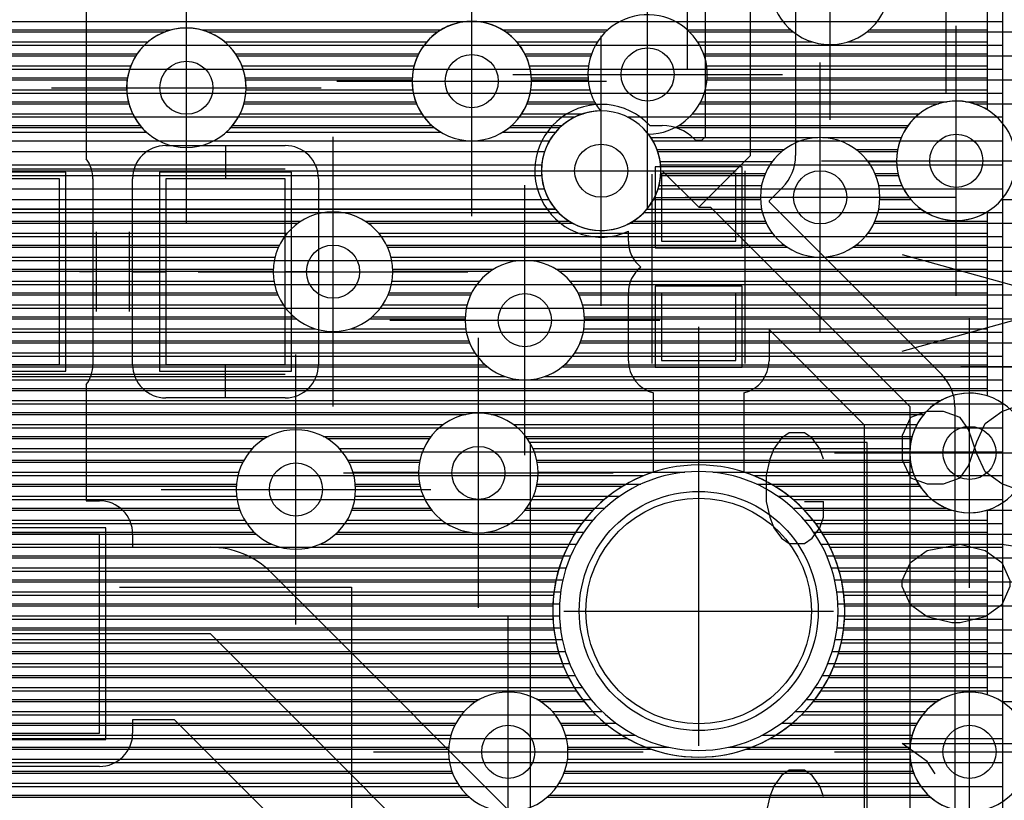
# Model space of a CAD drawing. Extents: x 25 to 291, y 23 to 136.
# Tile 60 of 147: x 75.12 to 82.54, y 46.81 to 52.69. Entities that reach past the tile are written whole.
import ezdxf

# ---------------------------------------------------------------- set-up
doc = ezdxf.new("R2010")
doc.units = 0
doc.layers.get('0').update_dxf_attribs({"linetype": 'CONTINUOUS'})
for name, color, linetype in [('copper_layer_2', 1, 'CONTINUOUS'), ('copper_layer_3', 3, 'CONTINUOUS'), ('copper_layer_bottom', 4, 'CONTINUOUS'), ('copper_layer_top', 5, 'CONTINUOUS'), ('drill_drawing', 6, 'CONTINUOUS'), ('paste_mask_top', 2, 'CONTINUOUS'), ('silkscreen_top', 1, 'CONTINUOUS'), ('solder_mask_bottom', 1, 'CONTINUOUS'), ('solder_mask_top', 1, 'CONTINUOUS')]:
    doc.layers.add(name, color=color, linetype=linetype)

# ---------------------------------------------------------------- blocks, each defined once
blk = doc.blocks.new('D20')
blk.add_circle((0, 0), 0.2)
blk = doc.blocks.new('D112')
blk.add_circle((0, 0), 0.85)
blk = doc.blocks.new('D469')
blk.add_lwpolyline([(0.2794, 0.254), (-0.2794, 0.254), (-0.2794, -0.254), (0.2794, -0.254)], close=True)
blk = doc.blocks.new('D510')
blk.add_lwpolyline([(0.44958, 0.6985), (-0.44958, 0.6985), (-0.44958, -0.6985), (0.44958, -0.6985)], close=True)
blk = doc.blocks.new('D578')
blk.add_lwpolyline([(0.7493, 0.7493), (-0.7493, 0.7493), (-0.7493, -0.7493), (0.7493, -0.7493)], close=True)
blk = doc.blocks.new('D34')
blk.add_circle((0, 0), 0.9)
blk = doc.blocks.new('D457')
blk.add_lwpolyline([(0.79756, 0.79756), (-0.79756, 0.79756), (-0.79756, -0.79756), (0.79756, -0.79756)], close=True)
blk = doc.blocks.new('D558')
blk.add_lwpolyline([(0.32766, 0.3048), (-0.32766, 0.3048), (-0.32766, -0.3048), (0.32766, -0.3048)], close=True)
blk = doc.blocks.new('D594')
blk.add_lwpolyline([(0.49784, 0.7493), (-0.49784, 0.7493), (-0.49784, -0.7493), (0.49784, -0.7493)], close=True)

msp = doc.modelspace()

# ---------------------------------------------------------------- linework, layer by layer
at = {"layer": 'copper_layer_2', "color": 1}
for points in [[(82.525273, 34.891542), (82.525273, 64.550165), (67.741681, 64.550165), (67.500127, 64.308611), (67.500127, 34.675133), (82.308865, 34.675133), (82.525273, 34.891542)], [(67.500127, 52.674879), (82.525273, 52.674879)], [(67.500127, 52.494793), (82.525273, 52.494793)], [(67.500127, 52.314707), (82.525273, 52.314707)], [(67.500127, 52.134874), (82.525273, 52.134874)], [(70.821946, 51.954788), (79.303277, 51.954788)], [(79.696977, 51.954788), (82.525273, 51.954788)], [(71.014986, 51.774702), (79.110236, 51.774702)], [(79.890018, 51.774702), (82.525273, 51.774702)], [(71.072898, 51.594869), (79.052324, 51.594869)], [(79.94793, 51.594869), (82.525273, 51.594869)], [(71.054356, 51.414783), (79.070866, 51.414783)], [(79.929388, 51.414783), (82.525273, 51.414783)], [(70.946152, 51.234696), (79.17907, 51.234696)], [(79.821184, 51.234696), (82.525273, 51.234696)], [(67.500127, 51.054864), (82.525273, 51.054864)], [(67.500127, 50.874778), (82.525273, 50.874778)], [(67.500127, 50.694691), (82.525273, 50.694691)], [(67.500127, 50.514859), (82.525273, 50.514859)], [(67.500127, 50.334773), (82.525273, 50.334773)], [(67.500127, 50.154686), (82.525273, 50.154686)], [(67.500127, 49.974854), (82.525273, 49.974854)], [(67.500127, 49.794768), (82.525273, 49.794768)], [(67.500127, 49.614681), (82.525273, 49.614681)], [(67.500127, 49.434849), (82.525273, 49.434849)], [(67.500127, 49.254763), (79.822454, 49.254763)], [(80.647701, 49.254763), (82.525273, 49.254763)], [(67.500127, 49.074676), (79.524511, 49.074676)], [(80.945898, 49.074676), (82.525273, 49.074676)], [(70.340107, 48.894844), (79.354839, 48.894844)], [(81.115316, 48.894844), (82.525273, 48.894844)], [(70.560325, 48.714757), (79.245364, 48.714757)], [(81.225044, 48.714757), (82.525273, 48.714757)], [(70.697993, 48.534671), (79.176784, 48.534671)], [(81.293625, 48.534671), (82.525273, 48.534671)], [(70.786894, 48.354839), (79.141732, 48.354839)], [(81.328677, 48.354839), (82.525273, 48.354839)], [(70.838964, 48.174752), (79.136906, 48.174752)], [(81.333503, 48.174752), (82.525273, 48.174752)], [(70.859538, 47.994666), (79.161798, 47.994666)], [(81.308611, 47.994666), (82.525273, 47.994666)], [(70.850394, 47.814834), (79.218694, 47.814834)], [(81.251715, 47.814834), (82.525273, 47.814834)], [(70.811024, 47.634747), (79.313437, 47.634747)], [(81.156972, 47.634747), (82.525273, 47.634747)], [(70.737109, 47.454661), (79.459741, 47.454661)], [(81.010414, 47.454661), (82.525273, 47.454661)], [(70.620523, 47.274829), (79.698755, 47.274829)], [(80.771654, 47.274829), (82.525273, 47.274829)], [(70.439167, 47.094742), (82.525273, 47.094742)], [(70.102616, 46.914656), (82.525273, 46.914656)]]:
    msp.add_lwpolyline(points, dxfattribs=at)
for points in [[(79.950216, 51.550165), (79.950216, 51.550165), (79.950216, 51.550165, 1), (79.050038, 51.550165), (79.050038, 51.550165), (79.050038, 51.550165, 1), (79.950216, 51.550165), (79.950216, 51.550165)], [(79.950216, 51.550165), (79.950216, 51.550165), (79.950216, 51.550165, 1), (79.050038, 51.550165), (79.050038, 51.550165), (79.050038, 51.550165, 1), (79.950216, 51.550165), (79.950216, 51.550165)], [(81.335281, 48.235204), (81.335281, 48.235204), (81.335281, 48.235204, 1), (79.135128, 48.235204), (79.135128, 48.235204), (79.135128, 48.235204, 1), (81.335281, 48.235204), (81.335281, 48.235204)], [(81.335281, 48.235204), (81.335281, 48.235204), (81.335281, 48.235204, 1), (79.135128, 48.235204), (79.135128, 48.235204), (79.135128, 48.235204, 1), (81.335281, 48.235204), (81.335281, 48.235204)]]:
    msp.add_lwpolyline(points, format="xyb", dxfattribs=at)
at = {"layer": 'copper_layer_3', "color": 3}
for points in [[(81.655321, 53.082296), (81.655321, 53.082296, 27.168916), (81.670053, 53.01778), (81.670053, 53.01778)], [(78.975108, 52.225044), (78.975108, 52.225044), (78.975108, 52.225044, 1), (78.075438, 52.225044), (78.075438, 52.225044), (78.075438, 52.225044, 1), (78.975108, 52.225044), (78.975108, 52.225044)], [(78.975108, 52.225044), (78.975108, 52.225044), (78.975108, 52.225044, 1), (78.075438, 52.225044), (78.075438, 52.225044), (78.075438, 52.225044, 1), (78.975108, 52.225044), (78.975108, 52.225044)], [(79.856236, 51.825248), (79.856236, 51.825248), (79.856236, 51.825248, 4.239), (79.494031, 52), (79.494031, 52)], [(76.825248, 52.175006), (76.825248, 52.175006), (76.825248, 52.175006, 1), (75.92507, 52.175006), (75.92507, 52.175006), (75.92507, 52.175006, 1), (76.825248, 52.175006), (76.825248, 52.175006)], [(76.825248, 52.175006), (76.825248, 52.175006), (76.825248, 52.175006, 1), (75.92507, 52.175006), (75.92507, 52.175006), (75.92507, 52.175006, 1), (76.825248, 52.175006), (76.825248, 52.175006)], [(82.625095, 51.625095), (82.625095, 51.625095), (82.625095, 51.625095, 1), (81.725425, 51.625095), (81.725425, 51.625095), (81.725425, 51.625095, 1), (82.625095, 51.625095), (82.625095, 51.625095)], [(82.625095, 51.625095), (82.625095, 51.625095), (82.625095, 51.625095, 1), (81.725425, 51.625095), (81.725425, 51.625095), (81.725425, 51.625095, 1), (82.625095, 51.625095), (82.625095, 51.625095)], [(79.494031, 52), (79.494031, 52, 4.239), (79.856236, 51.825248), (79.856236, 51.825248)], [(81.600203, 51.350013), (81.600203, 51.350013), (81.600203, 51.350013, 1), (80.700025, 51.350013), (80.700025, 51.350013), (80.700025, 51.350013, 1), (81.600203, 51.350013), (81.600203, 51.350013)], [(81.600203, 51.350013), (81.600203, 51.350013), (81.600203, 51.350013, 1), (80.700025, 51.350013), (80.700025, 51.350013), (80.700025, 51.350013, 1), (81.600203, 51.350013), (81.600203, 51.350013)], [(77.93015, 50.790196), (77.93015, 50.790196), (77.93015, 50.790196, 1), (77.029972, 50.790196), (77.029972, 50.790196), (77.029972, 50.790196, 1), (77.93015, 50.790196), (77.93015, 50.790196)], [(77.93015, 50.790196), (77.93015, 50.790196), (77.93015, 50.790196, 1), (77.029972, 50.790196), (77.029972, 50.790196), (77.029972, 50.790196, 1), (77.93015, 50.790196), (77.93015, 50.790196)], [(79.375159, 50.425197), (79.375159, 50.425197), (79.375159, 50.425197, 1), (78.474981, 50.425197), (78.474981, 50.425197), (78.474981, 50.425197, 1), (79.375159, 50.425197), (79.375159, 50.425197)], [(79.375159, 50.425197), (79.375159, 50.425197), (79.375159, 50.425197, 1), (78.474981, 50.425197), (78.474981, 50.425197), (78.474981, 50.425197, 1), (79.375159, 50.425197), (79.375159, 50.425197)], [(82.725171, 49.425197), (82.725171, 49.425197), (82.725171, 49.425197, 1), (81.824994, 49.425197), (81.824994, 49.425197), (81.824994, 49.425197, 1), (82.725171, 49.425197), (82.725171, 49.425197)], [(82.725171, 49.425197), (82.725171, 49.425197), (82.725171, 49.425197, 1), (81.824994, 49.425197), (81.824994, 49.425197), (81.824994, 49.425197, 1), (82.725171, 49.425197), (82.725171, 49.425197)], [(79.025146, 49.275083), (79.025146, 49.275083), (79.025146, 49.275083, 1), (78.124968, 49.275083), (78.124968, 49.275083), (78.124968, 49.275083, 1), (79.025146, 49.275083), (79.025146, 49.275083)], [(79.025146, 49.275083), (79.025146, 49.275083), (79.025146, 49.275083, 1), (78.124968, 49.275083), (78.124968, 49.275083), (78.124968, 49.275083, 1), (79.025146, 49.275083), (79.025146, 49.275083)], [(77.650241, 49.150114), (77.650241, 49.150114), (77.650241, 49.150114, 1), (76.750064, 49.150114), (76.750064, 49.150114), (76.750064, 49.150114, 1), (77.650241, 49.150114), (77.650241, 49.150114)], [(77.650241, 49.150114), (77.650241, 49.150114), (77.650241, 49.150114, 1), (76.750064, 49.150114), (76.750064, 49.150114), (76.750064, 49.150114, 1), (77.650241, 49.150114), (77.650241, 49.150114)], [(81.335281, 48.235204), (81.335281, 48.235204), (81.335281, 48.235204, 1), (79.135128, 48.235204), (79.135128, 48.235204), (79.135128, 48.235204, 1), (81.335281, 48.235204), (81.335281, 48.235204)], [(81.335281, 48.235204), (81.335281, 48.235204), (81.335281, 48.235204, 1), (79.135128, 48.235204), (79.135128, 48.235204), (79.135128, 48.235204, 1), (81.335281, 48.235204), (81.335281, 48.235204)], [(79.250191, 47.175006), (79.250191, 47.175006), (79.250191, 47.175006, 1), (78.350013, 47.175006), (78.350013, 47.175006), (78.350013, 47.175006, 1), (79.250191, 47.175006), (79.250191, 47.175006)], [(79.250191, 47.175006), (79.250191, 47.175006), (79.250191, 47.175006, 1), (78.350013, 47.175006), (78.350013, 47.175006), (78.350013, 47.175006, 1), (79.250191, 47.175006), (79.250191, 47.175006)], [(82.725171, 47.175006), (82.725171, 47.175006), (82.725171, 47.175006, 1), (81.824994, 47.175006), (81.824994, 47.175006), (81.824994, 47.175006, 1), (82.725171, 47.175006), (82.725171, 47.175006)], [(82.725171, 47.175006), (82.725171, 47.175006), (82.725171, 47.175006, 1), (81.824994, 47.175006), (81.824994, 47.175006), (81.824994, 47.175006, 1), (82.725171, 47.175006), (82.725171, 47.175006)]]:
    msp.add_lwpolyline(points, format="xyb", dxfattribs=at)
for points in [[(72.989586, 52.594869), (76.212598, 52.594869)], [(76.537465, 52.594869), (78.268479, 52.594869)], [(78.781814, 52.594869), (79.533401, 52.594869)], [(80.166878, 52.594869), (80.948946, 52.594869)], [(81.501397, 52.594869), (85.975108, 52.594869)], [(73.118872, 52.414783), (75.994158, 52.414783)], [(76.755906, 52.414783), (78.117094, 52.414783)], [(78.933198, 52.414783), (79.422403, 52.414783)], [(80.277877, 52.414783), (85.975108, 52.414783)], [(73.14986, 52.234696), (75.929134, 52.234696)], [(76.821184, 52.234696), (78.075184, 52.234696)], [(78.975108, 52.234696), (79.402083, 52.234696)], [(80.298451, 52.234696), (85.975108, 52.234696)], [(73.105664, 52.054864), (75.94158, 52.054864)], [(76.808738, 52.054864), (78.108712, 52.054864)], [(78.94158, 52.054864), (79.457709, 52.054864)], [(80.24257, 52.054864), (82.041402, 52.054864)], [(82.308865, 52.054864), (85.975108, 52.054864)], [(72.948438, 51.874778), (76.040132, 51.874778)], [(76.710185, 51.874778), (78.242824, 51.874778)], [(78.807722, 51.874778), (79.188468, 51.874778)], [(80.055626, 51.874778), (81.800864, 51.874778)], [(71.051308, 51.694691), (79.073914, 51.694691)], [(79.92634, 51.694691), (80.860808, 51.694691)], [(81.439421, 51.694691), (81.730505, 51.694691)], [(71.07366, 51.514859), (79.051562, 51.514859)], [(79.948692, 51.514859), (80.731267, 51.514859)], [(81.568961, 51.514859), (81.738887, 51.514859)], [(71.02032, 51.334773), (79.104902, 51.334773)], [(79.895352, 51.334773), (80.700533, 51.334773)], [(81.599949, 51.334773), (81.831344, 51.334773)], [(82.518923, 51.334773), (85.975108, 51.334773)], [(70.840234, 51.154686), (77.216408, 51.154686)], [(77.743713, 51.154686), (79.285243, 51.154686)], [(79.715265, 51.154686), (80.744729, 51.154686)], [(81.555499, 51.154686), (85.975108, 51.154686)], [(74.136652, 50.974854), (77.06985, 50.974854)], [(77.890526, 50.974854), (80.901956, 50.974854)], [(81.398527, 50.974854), (85.975108, 50.974854)], [(74.251207, 50.794768), (77.030226, 50.794768)], [(77.93015, 50.794768), (78.668529, 50.794768)], [(79.181864, 50.794768), (85.975108, 50.794768)], [(74.273813, 50.614681), (77.065786, 50.614681)], [(77.89459, 50.614681), (78.517145, 50.614681)], [(79.333249, 50.614681), (85.975108, 50.614681)], [(74.220218, 50.434849), (77.203962, 50.434849)], [(77.75616, 50.434849), (78.475235, 50.434849)], [(79.375159, 50.434849), (83.008382, 50.434849)], [(74.040132, 50.254763), (78.508509, 50.254763)], [(79.341631, 50.254763), (82.845568, 50.254763)], [(68.480569, 50.074676), (78.642621, 50.074676)], [(79.207518, 50.074676), (82.805182, 50.074676)], [(67.022606, 49.894844), (82.845822, 49.894844)], [(67.146304, 49.714757), (78.479299, 49.714757)], [(78.671069, 49.714757), (81.930658, 49.714757)], [(73.670561, 49.534671), (76.966726, 49.534671)], [(77.433579, 49.534671), (78.207518, 49.534671)], [(78.942596, 49.534671), (81.83871, 49.534671)], [(73.812802, 49.354839), (76.79934, 49.354839)], [(77.600965, 49.354839), (78.132334, 49.354839)], [(79.018034, 49.354839), (81.830582, 49.354839)], [(73.85014, 49.174752), (76.750826, 49.174752)], [(77.649479, 49.174752), (78.136398, 49.174752)], [(79.013716, 49.174752), (79.663195, 49.174752)], [(80.80696, 49.174752), (81.901194, 49.174752)], [(73.812548, 48.994666), (76.77775, 48.994666)], [(77.622555, 48.994666), (78.223012, 48.994666)], [(78.927102, 48.994666), (79.439675, 48.994666)], [(81.030734, 48.994666), (82.14351, 48.994666)], [(82.406655, 48.994666), (85.975108, 48.994666)], [(73.669799, 48.814834), (76.900178, 48.814834)], [(77.500127, 48.814834), (79.300229, 48.814834)], [(81.169926, 48.814834), (85.975108, 48.814834)], [(70.628905, 48.634747), (79.210312, 48.634747)], [(81.260097, 48.634747), (85.975108, 48.634747)], [(70.742697, 48.454661), (79.157226, 48.454661)], [(81.312929, 48.454661), (85.975108, 48.454661)], [(70.814072, 48.274829), (79.13589, 48.274829)], [(81.334519, 48.274829), (85.975108, 48.274829)], [(70.851918, 48.094742), (79.144018, 48.094742)], [(81.326137, 48.094742), (85.975108, 48.094742)], [(70.859284, 47.914656), (79.18288, 47.914656)], [(81.287529, 47.914656), (85.975108, 47.914656)], [(71.90094, 47.734823), (79.255525, 47.734823)], [(81.214884, 47.734823), (85.975108, 47.734823)], [(72.02286, 47.554737), (78.558547, 47.554737)], [(79.041656, 47.554737), (79.370841, 47.554737)], [(81.099568, 47.554737), (82.033528, 47.554737)], [(82.516637, 47.554737), (85.975108, 47.554737)], [(72.04953, 47.374651), (78.396749, 47.374651)], [(79.203454, 47.374651), (79.549657, 47.374651)], [(80.920498, 47.374651), (81.871984, 47.374651)], [(72.000508, 47.194818), (78.350521, 47.194818)], [(79.249682, 47.194818), (79.877826, 47.194818)], [(80.592583, 47.194818), (81.825502, 47.194818)], [(71.832614, 47.014732), (78.379731, 47.014732)], [(79.220726, 47.014732), (81.854712, 47.014732)], [(64.551689, 46.834646), (78.505715, 46.834646)], [(79.094488, 46.834646), (81.980696, 46.834646)]]:
    msp.add_lwpolyline(points, dxfattribs=at)
at = {"layer": 'copper_layer_bottom', "color": 4}
for points in [[(81.655321, 53.082296), (81.655321, 53.082296), (81.655321, 53.082296, 27.168916), (81.670053, 53.01778), (81.670053, 53.01778)], [(78.758192, 51.840234), (78.758192, 51.840234), (78.758192, 51.840234, 3.581371), (78.292101, 51.840234), (78.292101, 51.840234)], [(79.856236, 51.825248), (79.856236, 51.825248), (79.856236, 51.825248, 4.239), (79.494031, 52), (79.494031, 52)], [(76.675641, 51.840234), (76.675641, 51.840234), (76.675641, 51.840234, 2.611199), (76.074676, 51.840234), (76.074676, 51.840234)], [(82.410211, 52.00889), (82.410211, 52.00889), (82.410211, 52.00889, 1.784679), (82.410211, 51.2413), (82.410211, 51.2413)], [(79.494031, 52), (79.494031, 52), (79.494031, 52, 0.216967), (79.155956, 51.840234), (79.155956, 51.840234)], [(79.155956, 51.260097), (79.155956, 51.260097), (79.155956, 51.260097, 0.97907), (79.856236, 51.825248), (79.856236, 51.825248)], [(81.600203, 51.350013), (81.600203, 51.350013), (81.600203, 51.350013, 1), (80.700025, 51.350013), (80.700025, 51.350013), (80.700025, 51.350013, 1), (81.600203, 51.350013), (81.600203, 51.350013)], [(81.600203, 51.350013), (81.600203, 51.350013), (81.600203, 51.350013, 1), (80.700025, 51.350013), (80.700025, 51.350013), (80.700025, 51.350013, 1), (81.600203, 51.350013), (81.600203, 51.350013)], [(77.93015, 50.790196), (77.93015, 50.790196), (77.93015, 50.790196, 1), (77.029972, 50.790196), (77.029972, 50.790196), (77.029972, 50.790196, 1), (77.93015, 50.790196), (77.93015, 50.790196)], [(77.93015, 50.790196), (77.93015, 50.790196), (77.93015, 50.790196, 1), (77.029972, 50.790196), (77.029972, 50.790196), (77.029972, 50.790196, 1), (77.93015, 50.790196), (77.93015, 50.790196)], [(79.375159, 50.425197), (79.375159, 50.425197), (79.375159, 50.425197, 1), (78.474981, 50.425197), (78.474981, 50.425197), (78.474981, 50.425197, 1), (79.375159, 50.425197), (79.375159, 50.425197)], [(79.375159, 50.425197), (79.375159, 50.425197), (79.375159, 50.425197, 1), (78.474981, 50.425197), (78.474981, 50.425197), (78.474981, 50.425197, 1), (79.375159, 50.425197), (79.375159, 50.425197)], [(82.410211, 49.854458), (82.410211, 49.854458), (82.410211, 49.854458, 1.36317), (82.410211, 48.995936), (82.410211, 48.995936)], [(79.025146, 49.275083), (79.025146, 49.275083), (79.025146, 49.275083, 1), (78.124968, 49.275083), (78.124968, 49.275083), (78.124968, 49.275083, 1), (79.025146, 49.275083), (79.025146, 49.275083)], [(79.025146, 49.275083), (79.025146, 49.275083), (79.025146, 49.275083, 1), (78.124968, 49.275083), (78.124968, 49.275083), (78.124968, 49.275083, 1), (79.025146, 49.275083), (79.025146, 49.275083)], [(77.650241, 49.150114), (77.650241, 49.150114), (77.650241, 49.150114, 1), (76.750064, 49.150114), (76.750064, 49.150114), (76.750064, 49.150114, 1), (77.650241, 49.150114), (77.650241, 49.150114)], [(77.650241, 49.150114), (77.650241, 49.150114), (77.650241, 49.150114, 1), (76.750064, 49.150114), (76.750064, 49.150114), (76.750064, 49.150114, 1), (77.650241, 49.150114), (77.650241, 49.150114)], [(81.285243, 48.235204), (81.285243, 48.235204), (81.285243, 48.235204, 1), (79.185166, 48.235204), (79.185166, 48.235204), (79.185166, 48.235204, 1), (81.285243, 48.235204), (81.285243, 48.235204)], [(81.285243, 48.235204), (81.285243, 48.235204), (81.285243, 48.235204, 1), (79.185166, 48.235204), (79.185166, 48.235204), (79.185166, 48.235204, 1), (81.285243, 48.235204), (81.285243, 48.235204)], [(79.250191, 47.175006), (79.250191, 47.175006), (79.250191, 47.175006, 1), (78.350013, 47.175006), (78.350013, 47.175006), (78.350013, 47.175006, 1), (79.250191, 47.175006), (79.250191, 47.175006)], [(79.250191, 47.175006), (79.250191, 47.175006), (79.250191, 47.175006, 1), (78.350013, 47.175006), (78.350013, 47.175006), (78.350013, 47.175006, 1), (79.250191, 47.175006), (79.250191, 47.175006)], [(82.410211, 47.604267), (82.410211, 47.604267), (82.410211, 47.604267, 1.36317), (82.410211, 46.745745), (82.410211, 46.745745)]]:
    msp.add_lwpolyline(points, format="xyb", dxfattribs=at)
for points in [[(82.410211, 52.00889), (82.410211, 52.823978)], [(72.970536, 52.609855), (76.258573, 52.609855)], [(76.491745, 52.609855), (78.291593, 52.609855)], [(78.7587, 52.609855), (79.549403, 52.609855)], [(80.150876, 52.609855), (80.930658, 52.609855)], [(81.519685, 52.609855), (82.410211, 52.609855)], [(73.060452, 52.519685), (76.085852, 52.519685)], [(76.664465, 52.519685), (78.185166, 52.519685)], [(78.86538, 52.519685), (79.472441, 52.519685)], [(80.227838, 52.519685), (81.093472, 52.519685)], [(81.356871, 52.519685), (82.410211, 52.519685)], [(73.112776, 52.429769), (76.004064, 52.429769)], [(76.746253, 52.429769), (78.12446, 52.429769)], [(78.925832, 52.429769), (79.427483, 52.429769)], [(80.272797, 52.429769), (82.410211, 52.429769)], [(73.141224, 52.339853), (75.956312, 52.339853)], [(76.794006, 52.339853), (78.089916, 52.339853)], [(78.960376, 52.339853), (79.404877, 52.339853)], [(80.295403, 52.339853), (82.410211, 52.339853)], [(73.150114, 52.249682), (75.93142, 52.249682)], [(76.818898, 52.249682), (78.075946, 52.249682)], [(78.9746, 52.249682), (79.400813, 52.249682)], [(80.299467, 52.249682), (82.410211, 52.249682)], [(73.14097, 52.159766), (75.925324, 52.159766)], [(76.824994, 52.159766), (78.08001, 52.159766)], [(78.970282, 52.159766), (79.415291, 52.159766)], [(80.285243, 52.159766), (82.410211, 52.159766)], [(73.112522, 52.06985), (75.93777, 52.06985)], [(76.812548, 52.06985), (78.10287, 52.06985)], [(78.947422, 52.06985), (79.449835, 52.06985)], [(80.250699, 52.06985), (82.106172, 52.06985)], [(82.244348, 52.06985), (82.410211, 52.06985)], [(73.059944, 51.97968), (75.969774, 51.97968)], [(76.780544, 51.97968), (78.147828, 51.97968)], [(78.902464, 51.97968), (79.366523, 51.97968)], [(80.189738, 51.97968), (81.898146, 51.97968)], [(72.969774, 51.889764), (76.027178, 51.889764)], [(76.723139, 51.889764), (78.225044, 51.889764)], [(78.825248, 51.889764), (79.204978, 51.889764)], [(80.08255, 51.889764), (81.811278, 51.889764)], [(72.8857, 51.840234), (76.074676, 51.840234)], [(76.675641, 51.840234), (78.292101, 51.840234)], [(78.758192, 51.840234), (79.155956, 51.840234)], [(79.874524, 51.799848), (81.132588, 51.799848)], [(81.16764, 51.799848), (81.760478, 51.799848)], [(79.921006, 51.709677), (80.879604, 51.709677)], [(81.420625, 51.709677), (81.733299, 51.709677)], [(79.944628, 51.619761), (80.789942, 51.619761)], [(81.510541, 51.619761), (81.725171, 51.619761)], [(70.625095, 51.550165), (79.500127, 51.550165)], [(79.949708, 51.529845), (80.737617, 51.529845)], [(81.562865, 51.529845), (81.735331, 51.529845)], [(79.9365, 51.439675), (80.709169, 51.439675)], [(81.591059, 51.439675), (81.76505, 51.439675)], [(79.903226, 51.349759), (80.700279, 51.349759)], [(81.600203, 51.349759), (81.819152, 51.349759)], [(79.155956, 51.260097), (70.969266, 51.260097)], [(70.969012, 51.259843), (79.156464, 51.259843)], [(79.844044, 51.259843), (80.709423, 51.259843)], [(81.591059, 51.259843), (81.91237, 51.259843)], [(82.410211, 49.854458), (82.410211, 51.2413)], [(70.865634, 51.169672), (77.238506, 51.169672)], [(77.721615, 51.169672), (79.259589, 51.169672)], [(79.740665, 51.169672), (80.737871, 51.169672)], [(81.562357, 51.169672), (82.410211, 51.169672)], [(73.958852, 51.079756), (77.13589, 51.079756)], [(77.824486, 51.079756), (80.79045, 51.079756)], [(81.510033, 51.079756), (82.410211, 51.079756)], [(74.120396, 50.98984), (77.076962, 50.98984)], [(77.883414, 50.98984), (80.88062, 50.98984)], [(81.419609, 50.98984), (82.410211, 50.98984)], [(74.199644, 50.89967), (77.043688, 50.89967)], [(77.916688, 50.89967), (82.410211, 50.89967)], [(74.245872, 50.809754), (77.03048, 50.809754)], [(77.929642, 50.809754), (78.691643, 50.809754)], [(79.15875, 50.809754), (82.410211, 50.809754)], [(74.269749, 50.719837), (77.03556, 50.719837)], [(77.924562, 50.719837), (78.584963, 50.719837)], [(79.265177, 50.719837), (82.410211, 50.719837)], [(74.274575, 50.629667), (77.05969, 50.629667)], [(77.900686, 50.629667), (78.524511, 50.629667)], [(79.325883, 50.629667), (82.410211, 50.629667)], [(74.261367, 50.539751), (77.106172, 50.539751)], [(77.854204, 50.539751), (78.489967, 50.539751)], [(79.360427, 50.539751), (82.410211, 50.539751)], [(74.228092, 50.449835), (77.185674, 50.449835)], [(77.774448, 50.449835), (78.475743, 50.449835)], [(79.374397, 50.449835), (82.410211, 50.449835)], [(74.16891, 50.359665), (77.348489, 50.359665)], [(77.611633, 50.359665), (78.479807, 50.359665)], [(79.370333, 50.359665), (82.410211, 50.359665)], [(74.065786, 50.269749), (78.502921, 50.269749)], [(79.347473, 50.269749), (82.410211, 50.269749)], [(68.614681, 50.179832), (78.547879, 50.179832)], [(79.302515, 50.179832), (82.410211, 50.179832)], [(68.507493, 50.089662), (78.625095, 50.089662)], [(79.225298, 50.089662), (82.410211, 50.089662)], [(63.741427, 49.999746), (78.778258, 49.999746)], [(79.072136, 49.999746), (82.410211, 49.999746)], [(63.691135, 49.90983), (82.410211, 49.90983)], [(63.628397, 49.81966), (82.058928, 49.81966)], [(63.549657, 49.729743), (81.943866, 49.729743)], [(63.449327, 49.639827), (78.311405, 49.639827)], [(78.83871, 49.639827), (81.879604, 49.639827)], [(73.649479, 49.549657), (76.993396, 49.549657)], [(77.406909, 49.549657), (78.218694, 49.549657)], [(78.931674, 49.549657), (81.842774, 49.549657)], [(73.748793, 49.459741), (76.873762, 49.459741)], [(77.526543, 49.459741), (78.164846, 49.459741)], [(78.985522, 49.459741), (81.826518, 49.459741)], [(73.805944, 49.369825), (76.807468, 49.369825)], [(77.592837, 49.369825), (78.135128, 49.369825)], [(79.014986, 49.369825), (81.82855, 49.369825)], [(73.837694, 49.279655), (76.769114, 49.279655)], [(77.631191, 49.279655), (78.125222, 49.279655)], [(79.025146, 49.279655), (80.129286, 49.279655)], [(80.340869, 49.279655), (81.849378, 49.279655)], [(73.849886, 49.189738), (76.751842, 49.189738)], [(77.648463, 49.189738), (78.13335, 49.189738)], [(79.017018, 49.189738), (79.79807, 49.189738)], [(80.672339, 49.189738), (81.891542, 49.189738)], [(73.84379, 49.099822), (76.752858, 49.099822)], [(77.647447, 49.099822), (78.160782, 49.099822)], [(78.989586, 49.099822), (79.639573, 49.099822)], [(80.830836, 49.099822), (81.964186, 49.099822)], [(73.818644, 49.009652), (76.77267, 49.009652)], [(77.627635, 49.009652), (78.211582, 49.009652)], [(78.938532, 49.009652), (79.526289, 49.009652)], [(80.943866, 49.009652), (82.101854, 49.009652)], [(82.410211, 47.604267), (82.410211, 48.995936)], [(73.770638, 48.919736), (76.813564, 48.919736)], [(77.586741, 48.919736), (78.298959, 48.919736)], [(78.851156, 48.919736), (79.439167, 48.919736)], [(81.031242, 48.919736), (82.410211, 48.919736)], [(73.688595, 48.82982), (76.884176, 48.82982)], [(77.516129, 48.82982), (78.510541, 48.82982)], [(78.639827, 48.82982), (79.369825, 48.82982)], [(81.100584, 48.82982), (82.410211, 48.82982)], [(73.514097, 48.739649), (77.015494, 48.739649)], [(77.384811, 48.739649), (79.314453, 48.739649)], [(81.155956, 48.739649), (82.410211, 48.739649)], [(70.551943, 48.649733), (79.270511, 48.649733)], [(81.199898, 48.649733), (82.410211, 48.649733)], [(70.622047, 48.559817), (79.236728, 48.559817)], [(81.23368, 48.559817), (82.410211, 48.559817)], [(70.678181, 48.469647), (79.211836, 48.469647)], [(81.258573, 48.469647), (82.410211, 48.469647)], [(70.722631, 48.379731), (79.195072, 48.379731)], [(81.275083, 48.379731), (82.410211, 48.379731)], [(70.757176, 48.289815), (79.18669, 48.289815)], [(81.283719, 48.289815), (82.410211, 48.289815)], [(70.782322, 48.199644), (79.185674, 48.199644)], [(81.284481, 48.199644), (82.410211, 48.199644)], [(70.79934, 48.109728), (79.192786, 48.109728)], [(81.277623, 48.109728), (82.410211, 48.109728)], [(70.808484, 48.019812), (79.207518, 48.019812)], [(81.262891, 48.019812), (82.410211, 48.019812)], [(70.809754, 47.929642), (79.230632, 47.929642)], [(81.239776, 47.929642), (82.410211, 47.929642)], [(71.695961, 47.839726), (79.262383, 47.839726)], [(81.208026, 47.839726), (82.410211, 47.839726)], [(71.883414, 47.749809), (79.304039, 47.749809)], [(81.16637, 47.749809), (82.410211, 47.749809)], [(71.967742, 47.659639), (79.356871, 47.659639)], [(81.113538, 47.659639), (82.410211, 47.659639)], [(72.017018, 47.569723), (78.583947, 47.569723)], [(79.016256, 47.569723), (79.422911, 47.569723)], [(81.047498, 47.569723), (82.058928, 47.569723)], [(72.042926, 47.479807), (78.468885, 47.479807)], [(79.131318, 47.479807), (79.505715, 47.479807)], [(80.96444, 47.479807), (81.943866, 47.479807)], [(72.050038, 47.389637), (78.404623, 47.389637)], [(79.19558, 47.389637), (79.612395, 47.389637)], [(80.858014, 47.389637), (81.879604, 47.389637)], [(72.038862, 47.299721), (78.367793, 47.299721)], [(79.232664, 47.299721), (79.757938, 47.299721)], [(80.712217, 47.299721), (81.842774, 47.299721)], [(72.007874, 47.209804), (78.351537, 47.209804)], [(79.24892, 47.209804), (80.00889, 47.209804)], [(80.461519, 47.209804), (81.826518, 47.209804)], [(71.952248, 47.119634), (78.353569, 47.119634)], [(79.246634, 47.119634), (81.82855, 47.119634)], [(71.855728, 47.029718), (78.374143, 47.029718)], [(79.22606, 47.029718), (81.849378, 47.029718)], [(70.007874, 46.939802), (78.416561, 46.939802)], [(79.183642, 46.939802), (81.891542, 46.939802)], [(64.536703, 46.849886), (78.489205, 46.849886)], [(79.110998, 46.849886), (81.964186, 46.849886)]]:
    msp.add_lwpolyline(points, dxfattribs=at)
at = {"layer": 'copper_layer_top', "color": 5}
for points in [[(82.525273, 34.891542), (82.525273, 62.675133), (79.600203, 62.675133), (79.600203, 64.550165), (67.741681, 64.550165), (67.500127, 64.308611), (67.500127, 36.625095), (70.625095, 36.625095), (70.625095, 34.675133), (82.308865, 34.675133), (82.525273, 34.891542)], [(79.500127, 51.550165), (79.960122, 51.550165), (80.235204, 51.275083), (80.625095, 51.665227), (80.625095, 54.230124)], [(80.20066, 51.79045), (80.211074, 51.780036), (80.259335, 51.780036), (80.285243, 51.805944), (80.285243, 53.715011)], [(80.965202, 53.715011), (80.965202, 51.665227)], [(75.620269, 53.272289), (75.620269, 51.640081)], [(75.620269, 52.674879), (80.285243, 52.674879)], [(80.965202, 52.674879), (82.525273, 52.674879)], [(75.620269, 52.494793), (80.285243, 52.494793)], [(80.965202, 52.494793), (82.525273, 52.494793)], [(75.620269, 52.314707), (80.285243, 52.314707)], [(80.965202, 52.314707), (82.525273, 52.314707)], [(75.620269, 52.134874), (80.285243, 52.134874)], [(80.965202, 52.134874), (82.525273, 52.134874)], [(75.620269, 51.954788), (79.206502, 51.954788)], [(79.793752, 51.954788), (80.285243, 51.954788)], [(80.965202, 51.954788), (82.525273, 51.954788)], [(79.86665, 51.890018), (79.960122, 51.890018)], [(75.620269, 51.774702), (79.053594, 51.774702)], [(76.220218, 51.740157), (77.120142, 51.740157)], [(76.670053, 51.740157), (76.670053, 51.490221)], [(80.965202, 51.774702), (82.525273, 51.774702)], [(75.647193, 51.594869), (75.993142, 51.594869)], [(77.347219, 51.594869), (79.002032, 51.594869)], [(80.957836, 51.594869), (82.525273, 51.594869)], [(75.670053, 51.490221), (75.670053, 50.09017)], [(75.970028, 50.09017), (75.970028, 51.490221)], [(77.370079, 51.490221), (77.370079, 50.09017)], [(75.670053, 51.414783), (75.970028, 51.414783)], [(77.370079, 51.414783), (79.018796, 51.414783)], [(80.865634, 51.424689), (80.76505, 51.324359), (80.76505, 51.315977), (82.065532, 50.015494)], [(80.855728, 51.414783), (82.525273, 51.414783)], [(80.235204, 51.275083), (80.325121, 51.275083), (81.825248, 49.77521), (81.825248, 41.474981)], [(75.670053, 51.234696), (75.970028, 51.234696)], [(77.370079, 51.234696), (79.112014, 51.234696)], [(80.84633, 51.234696), (82.525273, 51.234696)], [(75.670053, 51.054864), (75.970028, 51.054864)], [(77.370079, 51.054864), (79.432055, 51.054864)], [(79.568453, 51.054864), (79.705105, 51.054864)], [(79.705105, 51.020066), (79.705105, 51.09398)], [(81.026416, 51.054864), (82.525273, 51.054864)], [(75.670053, 50.874778), (75.970028, 50.874778)], [(77.370079, 50.874778), (79.751842, 50.874778)], [(81.206248, 50.874778), (82.525273, 50.874778)], [(75.970028, 50.790196), (76.220218, 50.790196)], [(76.670053, 50.790196), (77.480061, 50.790196)], [(77.370079, 50.790196), (77.120142, 50.790196)], [(75.670053, 50.694691), (75.970028, 50.694691)], [(77.370079, 50.694691), (79.713741, 50.694691)], [(81.386335, 50.694691), (82.525273, 50.694691)], [(79.705105, 50.120142), (79.705105, 50.630175)], [(75.670053, 50.514859), (75.970028, 50.514859)], [(77.370079, 50.514859), (79.705105, 50.514859)], [(81.566421, 50.514859), (82.525273, 50.514859)], [(80.235204, 48.235204), (80.235204, 50.375159)], [(75.670053, 50.334773), (75.970028, 50.334773)], [(77.370079, 50.334773), (79.705105, 50.334773)], [(81.17018, 41.554991), (81.424435, 41.554991), (81.485141, 41.615951), (81.485141, 49.634239), (80.76505, 50.354331), (80.76505, 50.120142)], [(80.76505, 50.334773), (80.784608, 50.334773)], [(81.746253, 50.334773), (82.525273, 50.334773)], [(75.670053, 50.154686), (75.970028, 50.154686)], [(77.370079, 50.154686), (79.705105, 50.154686)], [(80.76505, 50.154686), (80.964694, 50.154686)], [(81.92634, 50.154686), (82.525273, 50.154686)], [(76.670053, 49.83998), (76.670053, 50.09017)], [(75.620269, 49.940056), (75.620269, 49.065024), (75.720091, 49.065024)], [(75.641859, 49.974854), (75.998222, 49.974854)], [(77.341885, 49.974854), (79.751842, 49.974854)], [(80.718567, 49.974854), (81.14478, 49.974854)], [(82.10033, 49.974854), (82.525273, 49.974854)], [(79.895098, 49.281179), (79.895098, 49.877318)], [(80.575057, 49.877318), (80.575057, 49.281179)], [(75.620269, 49.794768), (79.895098, 49.794768)], [(77.120142, 49.83998), (76.220218, 49.83998)], [(80.575057, 49.794768), (81.324613, 49.794768)], [(82.164592, 49.794768), (82.525273, 49.794768)], [(82.1651, 49.77521), (82.1651, 41.474981)], [(75.620269, 49.614681), (79.895098, 49.614681)], [(80.575057, 49.614681), (81.485141, 49.614681)], [(82.1651, 49.614681), (82.525273, 49.614681)], [(75.620269, 49.434849), (79.895098, 49.434849)], [(80.575057, 49.434849), (81.485141, 49.434849)], [(82.1651, 49.434849), (82.525273, 49.434849)], [(75.620269, 49.254763), (79.822454, 49.254763)], [(80.647701, 49.254763), (81.485141, 49.254763)], [(82.1651, 49.254763), (82.525273, 49.254763)], [(75.620269, 49.074676), (79.524511, 49.074676)], [(80.945898, 49.074676), (81.485141, 49.074676)], [(82.1651, 49.074676), (82.525273, 49.074676)], [(75.957074, 48.894844), (79.354839, 48.894844)], [(81.115316, 48.894844), (81.485141, 48.894844)], [(82.1651, 48.894844), (82.525273, 48.894844)], [(75.970282, 48.815088), (75.970282, 48.715011), (76.555245, 48.715011)], [(76.576073, 48.714757), (79.245364, 48.714757)], [(81.225044, 48.714757), (81.485141, 48.714757)], [(82.1651, 48.714757), (82.525273, 48.714757)], [(77.004572, 48.534671), (79.176784, 48.534671)], [(77.014732, 48.524765), (79.19431, 46.345187), (79.347727, 46.345187)], [(81.293625, 48.534671), (81.485141, 48.534671)], [(82.1651, 48.534671), (82.525273, 48.534671)], [(77.184658, 48.354839), (79.141732, 48.354839)], [(81.328677, 48.354839), (81.485141, 48.354839)], [(82.1651, 48.354839), (82.525273, 48.354839)], [(77.364745, 48.174752), (79.136906, 48.174752)], [(81.333503, 48.174752), (81.485141, 48.174752)], [(82.1651, 48.174752), (82.525273, 48.174752)], [(74.970028, 48.065024), (76.555245, 48.065024), (78.92507, 45.695199), (80.235204, 45.695199)], [(77.544831, 47.994666), (79.161798, 47.994666)], [(81.308611, 47.994666), (81.485141, 47.994666)], [(82.1651, 47.994666), (82.525273, 47.994666)], [(77.724663, 47.814834), (79.218694, 47.814834)], [(81.251715, 47.814834), (81.485141, 47.814834)], [(82.1651, 47.814834), (82.525273, 47.814834)], [(77.90475, 47.634747), (79.313437, 47.634747)], [(81.156972, 47.634747), (81.485141, 47.634747)], [(82.1651, 47.634747), (82.525273, 47.634747)], [(78.465583, 45.235458), (76.286005, 47.415037), (75.970282, 47.415037), (75.970282, 47.315215)], [(78.084836, 47.454661), (79.459741, 47.454661)], [(81.010414, 47.454661), (81.485141, 47.454661)], [(82.1651, 47.454661), (82.525273, 47.454661)], [(75.96698, 47.274829), (76.426213, 47.274829)], [(78.264669, 47.274829), (79.698755, 47.274829)], [(80.771654, 47.274829), (81.485141, 47.274829)], [(82.1651, 47.274829), (82.525273, 47.274829)], [(75.720091, 47.065024), (74.220218, 47.065024)], [(75.838202, 47.094742), (76.606299, 47.094742)], [(78.444755, 47.094742), (81.485141, 47.094742)], [(82.1651, 47.094742), (82.525273, 47.094742)], [(73.614173, 46.914656), (76.786132, 46.914656)], [(78.624841, 46.914656), (81.485141, 46.914656)], [(82.1651, 46.914656), (82.525273, 46.914656)]]:
    msp.add_lwpolyline(points, dxfattribs=at)
for points in [[(79.86665, 51.890018), (79.86665, 51.890018), (79.86665, 51.890018, 1.948749), (79.705105, 51.09398), (79.705105, 51.09398)], [(80.20066, 51.79045), (80.20066, 51.79045), (80.20066, 51.79045, 0.199589), (79.960122, 51.890018), (79.960122, 51.890018)], [(76.220218, 51.740157), (76.220218, 51.740157), (76.220218, 51.740157, 0.413495), (75.970028, 51.490221), (75.970028, 51.490221)], [(77.370079, 51.490221), (77.370079, 51.490221), (77.370079, 51.490221, 0.414214), (77.120142, 51.740157), (77.120142, 51.740157)], [(75.670053, 51.490221), (75.670053, 51.490221), (75.670053, 51.490221, 0.161425), (75.620269, 51.640081), (75.620269, 51.640081)], [(80.865634, 51.424689), (80.865634, 51.424689), (80.865634, 51.424689, 0.199166), (80.965202, 51.665227), (80.965202, 51.665227)], [(79.705105, 51.020066), (79.705105, 51.020066), (79.705105, 51.020066, 0.227836), (79.798832, 50.824994), (79.798832, 50.824994)], [(79.798832, 50.824994), (79.798832, 50.824994), (79.798832, 50.824994, 0.226505), (79.705105, 50.630175), (79.705105, 50.630175)], [(75.620269, 49.940056), (75.620269, 49.940056), (75.620269, 49.940056, 0.163883), (75.670053, 50.09017), (75.670053, 50.09017)], [(75.970028, 50.09017), (75.970028, 50.09017), (75.970028, 50.09017, 0.414214), (76.220218, 49.83998), (76.220218, 49.83998)], [(77.120142, 49.83998), (77.120142, 49.83998), (77.120142, 49.83998, 0.414932), (77.370079, 50.09017), (77.370079, 50.09017)], [(79.705105, 50.120142), (79.705105, 50.120142), (79.705105, 50.120142, 0.344401), (79.895098, 49.877318), (79.895098, 49.877318)], [(80.575057, 49.877318), (80.575057, 49.877318), (80.575057, 49.877318, 0.345553), (80.76505, 50.120142), (80.76505, 50.120142)], [(82.1651, 49.77521), (82.1651, 49.77521), (82.1651, 49.77521, 0.199063), (82.065532, 50.015494), (82.065532, 50.015494)], [(79.895098, 49.281179), (79.895098, 49.281179), (79.895098, 49.281179, 6.311711), (80.575057, 49.281179), (80.575057, 49.281179)], [(75.970282, 48.815088), (75.970282, 48.815088), (75.970282, 48.815088, 0.414932), (75.720091, 49.065024), (75.720091, 49.065024)], [(77.014732, 48.524765), (77.014732, 48.524765), (77.014732, 48.524765, 0.198851), (76.555245, 48.715011), (76.555245, 48.715011)], [(75.720091, 47.065024), (75.720091, 47.065024), (75.720091, 47.065024, 0.414214), (75.970282, 47.315215), (75.970282, 47.315215)]]:
    msp.add_lwpolyline(points, format="xyb", dxfattribs=at)
at = {"layer": 'drill_drawing', "color": 6}
for points in [[(80.150114, 52.309119), (80.150114, 54.341123)], [(82.100076, 52.134112), (82.100076, 54.166116)], [(81.225044, 51.934214), (81.225044, 53.966218)], [(79.85014, 51.259081), (79.85014, 53.291085)], [(76.375159, 51.159004), (76.375159, 53.191008)], [(78.525273, 51.209042), (78.525273, 53.241046)], [(82.17526, 50.609093), (82.17526, 52.641097)], [(79.500127, 50.534163), (79.500127, 52.566167)], [(81.150114, 50.334011), (81.150114, 52.366015)], [(77.509271, 52.225044), (79.541275, 52.225044)], [(78.834138, 52.275083), (80.866142, 52.275083)], [(75.359157, 52.175006), (77.391161, 52.175006)], [(77.480061, 49.774194), (77.480061, 51.806198)], [(81.159258, 51.625095), (83.191262, 51.625095)], [(78.484125, 51.550165), (80.516129, 51.550165)], [(78.92507, 49.409195), (78.92507, 51.441199)], [(80.134112, 51.350013), (82.166116, 51.350013)], [(76.464059, 50.790196), (78.496063, 50.790196)], [(77.909068, 50.425197), (79.941072, 50.425197)], [(82.275083, 48.409195), (82.275083, 50.441199)], [(78.575057, 48.259081), (78.575057, 50.291085)], [(77.200152, 48.134112), (77.200152, 50.166116)], [(82.209042, 50.075184), (84.241046, 50.075184)], [(81.176022, 49.378207), (81.14732, 49.457455), (81.089408, 49.536957), (81.03175, 49.576581), (80.916434, 49.576581), (80.858522, 49.536957), (80.800864, 49.457455), (80.771908, 49.378207), (80.743205, 49.259081), (80.743205, 49.060706), (80.771908, 48.94158), (80.800864, 48.862078), (80.858522, 48.78283), (80.916434, 48.743205), (81.03175, 48.743205), (81.089408, 48.78283), (81.14732, 48.862078), (81.176022, 48.94158), (81.176022, 49.060706)], [(81.259081, 49.425197), (83.291085, 49.425197)], [(77.559055, 49.275083), (79.591059, 49.275083)], [(80.235204, 47.219202), (80.235204, 49.251207)], [(76.18415, 49.150114), (78.216154, 49.150114)], [(81.03175, 49.060706), (81.176022, 49.060706)], [(79.219202, 48.235204), (81.251207, 48.235204)], [(78.800102, 46.159004), (78.800102, 48.191008)], [(82.275083, 46.159004), (82.275083, 48.191008)], [(77.7841, 47.175006), (79.816104, 47.175006)], [(81.259081, 47.175006), (83.291085, 47.175006)], [(81.176022, 46.838202), (81.14732, 46.91745), (81.089408, 46.996952), (81.03175, 47.036576), (80.916434, 47.036576), (80.858522, 46.996952), (80.800864, 46.91745), (80.771908, 46.838202), (80.743205, 46.719075), (80.743205, 46.520701), (80.771908, 46.401575), (80.800864, 46.322073), (80.858522, 46.242824), (80.916434, 46.2032), (81.03175, 46.2032), (81.089408, 46.242824), (81.14732, 46.322073), (81.176022, 46.401575), (81.176022, 46.520701)]]:
    msp.add_lwpolyline(points, dxfattribs=at)
at = {"layer": 'silkscreen_top', "color": 1}
for points in [[(74.520193, 51.565151), (77.120142, 51.565151)], [(79.885192, 50.100076), (79.885192, 51.525019)], [(80.585217, 50.100076), (80.585217, 51.550165)], [(75.695199, 51.09017), (75.695199, 50.490221)], [(75.945136, 51.09017), (75.945136, 50.490221)], [(81.76759, 50.919228), (83.080264, 50.555499)], [(75.670053, 50.790196), (75.570231, 50.790196)], [(76.070104, 50.790196), (75.970028, 50.790196)], [(81.76759, 50.192024), (83.080264, 50.555499)], [(77.120142, 50.014986), (74.520193, 50.014986)], [(81.76759, 49.373635), (81.830074, 49.23749), (81.955042, 49.192024), (82.080264, 49.192024), (82.205232, 49.23749), (82.267717, 49.328169), (82.330201, 49.510033), (82.392685, 49.646431), (82.517653, 49.737363), (82.642621, 49.78283)], [(82.642621, 49.146558), (82.517653, 49.192024), (82.392685, 49.282703), (82.330201, 49.419101), (82.267717, 49.600965), (82.205232, 49.691897), (82.080264, 49.737363), (81.955042, 49.737363), (81.830074, 49.691897), (81.76759, 49.555499), (81.76759, 49.373635)], [(81.505207, 41.885192), (81.505207, 49.505207), (78.965202, 49.505207), (78.965202, 41.885192), (81.505207, 41.885192)], [(82.205232, 48.737363), (82.392685, 48.691897), (82.517653, 48.600965), (82.580137, 48.464567), (82.580137, 48.419101), (82.517653, 48.282703), (82.392685, 48.192024), (82.205232, 48.146558), (82.142748, 48.146558), (81.955042, 48.192024), (81.830074, 48.282703), (81.76759, 48.419101), (81.76759, 48.464567), (81.830074, 48.600965), (81.955042, 48.691897), (82.205232, 48.737363), (82.517653, 48.737363), (82.830074, 48.691897), (83.01778, 48.600965), (83.080264, 48.464567), (83.080264, 48.373635), (83.01778, 48.23749), (82.892558, 48.192024)], [(75.870206, 48.415037), (77.620269, 48.415037), (77.620269, 43.014986), (75.870206, 43.014986)], [(82.01778, 47.01016), (81.955042, 47.101092), (81.76759, 47.23749), (83.080264, 47.23749)]]:
    msp.add_lwpolyline(points, dxfattribs=at)

# ---------------------------------------------------------------- block references
at = {"layer": 'copper_layer_2'}
for p in [(79.85014, 52.275083), (76.375159, 52.175006), (78.525273, 52.225044), (82.17526, 51.625095), (81.150114, 51.350013), (77.480061, 50.790196), (78.92507, 50.425197), (82.275083, 49.425197), (78.575057, 49.275083), (77.200152, 49.150114), (78.800102, 47.175006), (82.275083, 47.175006)]:
    msp.add_blockref('D20', p, dxfattribs=at)
at = {"layer": 'copper_layer_bottom'}
for name, p in [('D20', (79.85014, 52.275083)), ('D20', (76.375159, 52.175006)), ('D20', (78.525273, 52.225044)), ('D20', (82.17526, 51.625095)), ('D20', (79.500127, 51.550165)), ('D20', (81.150114, 51.350013)), ('D20', (77.480061, 50.790196)), ('D20', (78.92507, 50.425197)), ('D20', (82.275083, 49.425197)), ('D20', (78.575057, 49.275083)), ('D20', (77.200152, 49.150114)), ('D112', (80.235204, 48.235204)), ('D20', (78.800102, 47.175006)), ('D20', (82.275083, 47.175006))]:
    msp.add_blockref(name, p, dxfattribs=at)
at = {"layer": 'copper_layer_top'}
for name, p in [('D20', (79.85014, 52.275083)), ('D20', (76.375159, 52.175006)), ('D20', (78.525273, 52.225044)), ('D20', (82.17526, 51.625095)), ('D20', (79.500127, 51.550165)), ('D510', (74.970028, 50.790196)), ('D510', (76.670053, 50.790196)), ('D469', (80.235204, 51.275083)), ('D20', (81.150114, 51.350013)), ('D20', (77.480061, 50.790196)), ('D20', (78.92507, 50.425197)), ('D469', (80.235204, 50.375159)), ('D20', (82.275083, 49.425197)), ('D20', (78.575057, 49.275083)), ('D20', (77.200152, 49.150114)), ('D112', (80.235204, 48.235204)), ('D578', (74.970028, 48.065024)), ('D20', (78.800102, 47.175006)), ('D20', (82.275083, 47.175006))]:
    msp.add_blockref(name, p, dxfattribs=at)
at = {"layer": 'paste_mask_top'}
for name, p in [('D510', (74.970028, 50.790196)), ('D510', (76.670053, 50.790196)), ('D469', (80.235204, 51.275083)), ('D469', (80.235204, 50.375159)), ('D578', (74.970028, 48.065024))]:
    msp.add_blockref(name, p, dxfattribs=at)
at = {"layer": 'solder_mask_bottom'}
msp.add_blockref('D34', (80.235204, 48.235204), dxfattribs=at)
at = {"layer": 'solder_mask_top'}
for name, p in [('D558', (80.235204, 51.275083)), ('D594', (74.970028, 50.790196)), ('D594', (76.670053, 50.790196)), ('D558', (80.235204, 50.375159)), ('D34', (80.235204, 48.235204)), ('D457', (74.970028, 48.065024))]:
    msp.add_blockref(name, p, dxfattribs=at)

doc.saveas('drawing.dxf')
